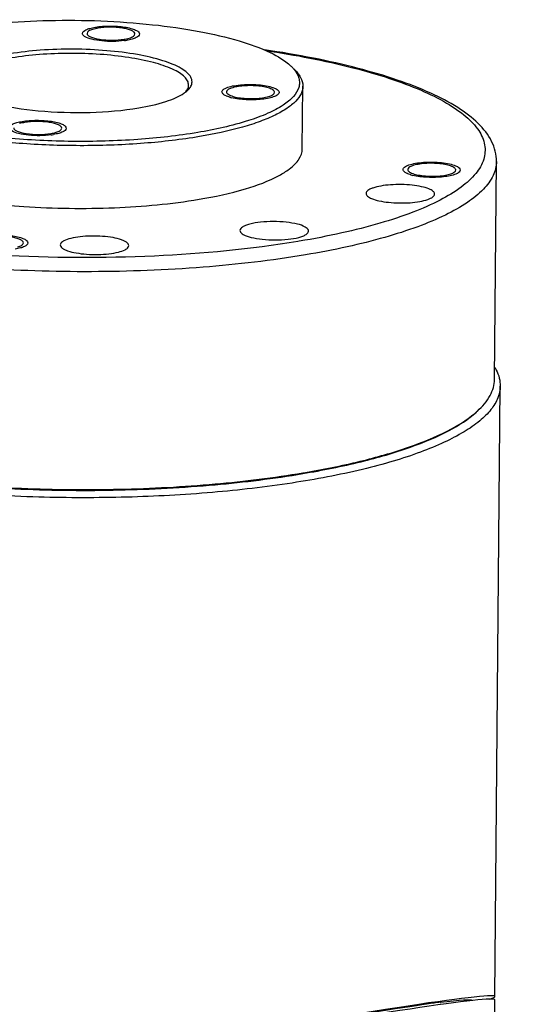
# Model space of a CAD drawing. Header units: millimetres. Extents: x 12 to 2508, y 25 to 1770.
# Tile 52 of 52: x 2355 to 2399, y 1562 to 1648. Entities that reach past the tile are written whole.
import ezdxf

# ---------------------------------------------------------------- set-up
doc = ezdxf.new("R2010")
doc.units = ezdxf.units.MM
for name, color, linetype in [('COVER_S_PBL83', 7, 'Continuous'), ('FLANGE_E_PBL106', 7, 'Continuous'), ('HOLDER_S_PBL87', 7, 'Continuous'), ('MODULE_S_ABL82', 7, 'Continuous'), ('new_view_8_VBL72', 7, 'Continuous')]:
    doc.layers.add(name, color=color, linetype=linetype)

# ---------------------------------------------------------------- blocks, each defined once
blk = doc.blocks.new('COVER_S_PBL83', base_point=(3173.433, 1977.129))
at = {"layer": 'COVER_S_PBL83', "color": 7}
for p, q in [((3219.678, 1972.367), (3219.881, 1995.998)), ((3133.263, 1979.791), (3150.961, 1983.754)), ((3127.015, 1982.642), (3126.986, 1979.258)), ((3127.835, 1982.062), (3133.263, 1979.791)), ((3128.205, 1977.333), (3128.373, 1977.246)), ((3128.373, 1977.247), (3128.628, 1977.132)), ((3129.116, 1976.925), (3151.735, 1967.462))]:
    blk.add_line(p, q, dxfattribs=at)
at = {"layer": 'COVER_S_PBL83', "color": 2}
for p, q in [((3150.834, 1969.025), (3150.961, 1983.754)), ((3127.806, 1978.659), (3127.835, 1982.062)), ((3127.806, 1978.659), (3150.834, 1969.025))]:
    blk.add_line(p, q, dxfattribs=at)
at = {"layer": 'COVER_S_PBL83', "color": 7}
for points in [[(3126.986, 1979.257), (3127.042, 1978.767), (3127.251, 1978.234), (3127.564, 1977.813), (3127.901, 1977.522), (3128.205, 1977.333)], [(3207.526, 1960.285), (3208.312, 1960.555), (3211.724, 1962.036), (3214.623, 1963.846), (3216.921, 1965.931), (3218.538, 1968.192), (3219.445, 1970.509), (3219.678, 1972.365)], [(3151.735, 1967.462), (3154.612, 1966.317), (3158.063, 1965.062), (3161.966, 1963.762), (3166.282, 1962.462), (3170.945, 1961.222), (3175.857, 1960.115), (3180.902, 1959.213), (3185.961, 1958.579), (3190.926, 1958.26), (3195.663, 1958.284)], [(3196.023, 1958.445), (3198.826, 1958.737), (3202.168, 1959.22), (3205.293, 1959.821), (3207.689, 1960.417)]]:
    blk.add_lwpolyline(points, dxfattribs=at)
for centre, radius, start, end in [((3129.269, 1985.49), 3.716, 246.26489, 247.30373), ((3195.568, 1958.986), 0.721, 303.66773, 309.56853)]:
    blk.add_arc(centre, radius, start, end, dxfattribs=at)
at = {"layer": 'COVER_S_PBL83', "color": 2}
blk.add_arc((3191.124, 2033.953), 75.279, 282.70112, 282.86518, dxfattribs=at)
at = {"layer": 'COVER_S_PBL83', "color": 7}
blk.add_ellipse((3182.32, 1989.038), major_axis=(37.561, 6.964), ratio=0.02463, start_param=-0.004785, end_param=2.554154, dxfattribs=at)
at = {"layer": 'COVER_S_PBL83', "color": 2}
for points, knots in [([(3126.986, 1979.257), (3126.985, 1979.142), (3127.302, 1978.878), (3127.593, 1978.748), (3127.806, 1978.659)], [0, 0, 0, 0, 0.333653, 1, 1, 1, 1]), ([(3127.806, 1978.659), (3127.803, 1978.343), (3127.925, 1977.725), (3128.373, 1977.259), (3128.628, 1977.132)], [0, 0, 0, 0, 0.526567, 1, 1, 1, 1]), ([(3150.834, 1969.025), (3152.055, 1968.514), (3154.736, 1967.475), (3160.861, 1965.345), (3169.631, 1962.788), (3180.937, 1960.457), (3190.723, 1959.571), (3198.302, 1959.815), (3203.484, 1960.482), (3208.13, 1961.627), (3212.116, 1963.206), (3215.348, 1965.149), (3217.755, 1967.375), (3219.282, 1969.793), (3219.671, 1971.545), (3219.678, 1972.365)], [0, 0, 0, 0, 0.052663, 0.114461, 0.258172, 0.416022, 0.573505, 0.647973, 0.717583, 0.781177, 0.837982, 0.887687, 0.930512, 0.967344, 1, 1, 1, 1]), ([(3151.734, 1967.462), (3151.46, 1967.577), (3150.965, 1968.044), (3150.832, 1968.693), (3150.834, 1969.025)], [0, 0, 0, 0, 0.472654, 1, 1, 1, 1]), ([(3196.178, 1958.591), (3198.263, 1958.86), (3202.107, 1959.438), (3205.935, 1960.124), (3207.675, 1960.516)], [0, 0, 0, 0, 0.541081, 1, 1, 1, 1])]:
    blk.add_open_spline(points, degree=3, knots=knots, dxfattribs=at)
at = {"layer": 'COVER_S_PBL83', "color": 7}
for points, knots in [([(3128.628, 1977.132), (3128.664, 1977.117), (3128.827, 1977.048), (3128.989, 1976.978), (3129.116, 1976.925)], [0, 0, 0, 0, 0.222275, 1, 1, 1, 1]), ([(3207.885, 1960.564), (3207.868, 1960.541), (3207.801, 1960.457), (3207.72, 1960.385), (3207.652, 1960.344)], [0, 0, 0, 0, 0.266294, 1, 1, 1, 1]), ([(3207.885, 1960.564), (3207.872, 1960.546), (3207.819, 1960.482), (3207.746, 1960.434), (3207.689, 1960.417)], [0, 0, 0, 0, 0.274375, 1, 1, 1, 1])]:
    blk.add_open_spline(points, degree=3, knots=knots, dxfattribs=at)
for points in [[(3207.526, 1960.285), (3207.419, 1960.25), (3207.297, 1960.249), (3207.188, 1960.276)], [(3207.652, 1960.344), (3207.613, 1960.32), (3207.57, 1960.3), (3207.526, 1960.285)], [(3195.663, 1958.284), (3195.77, 1958.289), (3195.879, 1958.327), (3195.968, 1958.386)], [(3196.028, 1958.43), (3196.084, 1958.477), (3196.134, 1958.532), (3196.178, 1958.591)]]:
    blk.add_open_spline(points, degree=3, dxfattribs=at)
blk = doc.blocks.new('HOLDER_S_PBL87', base_point=(3171.555, 2019.515))
at = {"layer": 'HOLDER_S_PBL87', "color": 7}
for p, q in [((3145.249, 2039.32), (3145.344, 2050.36)), ((3219.883, 1996.294), (3220.341, 2049.718)), ((3145.249, 2039.32), (3145.249, 2039.324)), ((3126.962, 1982.833), (3127.187, 2009.071)), ((3127.187, 2009.072), (3127.187, 2009.072)), ((3215.078, 1995.752), (3215.117, 1995.774)), ((3215.078, 1995.752), (3215.079, 1995.774)), ((3150.963, 1984.058), (3132.77, 1979.998)), ((3134.442, 1980.28), (3152.636, 1984.34)), ((3132.77, 1979.998), (3127.78, 1982.085)), ((3132.77, 1979.998), (3134.442, 1980.28)), ((3134.442, 1980.28), (3134.791, 1980.134))]:
    blk.add_line(p, q, dxfattribs=at)
at = {"layer": 'HOLDER_S_PBL87', "color": 2}
for p, q in [((3127.78, 1982.085), (3128.09, 2018.201)), ((3128.09, 2018.201), (3151.173, 2008.543)), ((3151.173, 2008.543), (3150.963, 1984.058)), ((3152.634, 1984.12), (3152.636, 1984.34))]:
    blk.add_line(p, q, dxfattribs=at)
at = {"layer": 'HOLDER_S_PBL87', "color": 7}
for centre, radius, start, end in [((3127.326, 1982.83), 0.364, 179.54322, 184.90505), ((3127.452, 1982.872), 0.498, 205.89474, 207.45267)]:
    blk.add_arc(centre, radius, start, end, dxfattribs=at)
for centre, major_axis, start_param, end_param in [((3182.322, 1989.342), (37.561, 6.956), 6.121587, 8.837407), ((3211.115, 1995.034), (4.006, 0.742), -0.004711, 1.071088), ((3182.322, 1989.342), (35.557, 6.585), 0.006721, 0.395117), ((3182.322, 1989.342), (35.557, 6.585), 6.807722, 8.837407)]:
    blk.add_ellipse(centre, major_axis=major_axis, ratio=0.024305, start_param=start_param, end_param=end_param, dxfattribs=at)
for points, knots in [([(3145.912, 2059.033), (3142.546, 2057.377), (3136.173, 2052.808), (3128.825, 2043.489), (3124.018, 2032.412), (3122.805, 2024.391), (3122.771, 2020.426)], [0, 0, 0, 0, 0.238943, 0.490634, 0.747411, 1, 1, 1, 1]), ([(3145.459, 2051.127), (3145.478, 2051.19), (3145.562, 2051.448), (3145.68, 2051.695), (3145.783, 2051.873)], [0, 0, 0, 0, 0.241991, 1, 1, 1, 1]), ([(3219.861, 2051.355), (3219.906, 2051.279), (3220.072, 2050.981), (3220.197, 2050.66), (3220.257, 2050.416)], [0, 0, 0, 0, 0.261886, 1, 1, 1, 1]), ([(3151.483, 2044.755), (3150.574, 2045.135), (3148.963, 2045.902), (3146.975, 2047.265), (3145.677, 2048.722), (3145.339, 2049.854), (3145.344, 2050.36)], [0, 0, 0, 0, 0.339309, 0.612432, 0.825798, 1, 1, 1, 1]), ([(3220.341, 2049.717), (3220.338, 2049.366), (3220.178, 2048.616), (3219.527, 2047.572), (3218.502, 2046.577), (3217.114, 2045.628), (3215.374, 2044.726), (3213.297, 2043.879), (3210.901, 2043.095), (3207.165, 2042.105), (3201.887, 2041.115), (3194.993, 2040.322), (3187.591, 2039.921), (3182.521, 2039.927), (3179.956, 2040.001)], [0, 0, 0, 0, 0.024345, 0.051671, 0.084047, 0.122576, 0.167711, 0.219508, 0.27777, 0.342128, 0.487006, 0.649114, 0.822345, 1, 1, 1, 1]), ([(3179.956, 2040.001), (3177.156, 2040.081), (3171.738, 2040.4), (3164.046, 2041.359), (3157.316, 2042.737), (3153.255, 2044.014), (3151.483, 2044.755)], [0, 0, 0, 0, 0.28984, 0.561159, 0.801328, 1, 1, 1, 1]), ([(3122.771, 2020.426), (3122.744, 2017.255), (3123.394, 2011.054), (3125.616, 2005.203), (3127.085, 2002.59)], [0, 0, 0, 0, 0.514016, 1, 1, 1, 1]), ([(3127.01, 1982.642), (3127.071, 1982.525), (3127.319, 1982.299), (3127.606, 1982.158), (3127.78, 1982.085)], [0, 0, 0, 0, 0.412217, 1, 1, 1, 1])]:
    blk.add_open_spline(points, degree=3, knots=knots, dxfattribs=at)
at = {"layer": 'HOLDER_S_PBL87', "color": 2}
for points, knots in [([(3145.862, 2054.068), (3144.961, 2052.776), (3143.99, 2050.875), (3143.315, 2048.881), (3143.161, 2048.374)], [0, 0, 0, 0, 0.74823, 1, 1, 1, 1]), ([(3143.161, 2048.374), (3142.243, 2045.339), (3141.579, 2038.704), (3142.994, 2028.65), (3146.239, 2018.439), (3149.378, 2011.822), (3151.173, 2008.543)], [0, 0, 0, 0, 0.229025, 0.47253, 0.729959, 1, 1, 1, 1]), ([(3151.173, 2008.543), (3149.312, 2013.558), (3146.381, 2023.673), (3145.205, 2034.18), (3145.249, 2039.32)], [0, 0, 0, 0, 0.509965, 1, 1, 1, 1]), ([(3128.09, 2018.201), (3127.846, 2017.434), (3126.997, 2014.461), (3126.558, 2011.348), (3126.617, 2009.06)], [0, 0, 0, 0, 0.260213, 1, 1, 1, 1]), ([(3128.09, 2018.201), (3127.953, 2017.436), (3127.468, 2014.415), (3127.206, 2011.354), (3127.187, 2009.072)], [0, 0, 0, 0, 0.254024, 1, 1, 1, 1]), ([(3127.136, 2005.112), (3127.056, 2005.436), (3126.774, 2006.736), (3126.643, 2008.066), (3126.617, 2009.06)], [0, 0, 0, 0, 0.251427, 1, 1, 1, 1]), ([(3126.877, 2008.79), (3126.915, 2008.741), (3127.053, 2008.548), (3127.148, 2008.323), (3127.182, 2008.151)], [0, 0, 0, 0, 0.261487, 1, 1, 1, 1])]:
    blk.add_open_spline(points, degree=3, knots=knots, dxfattribs=at)
at = {"layer": 'HOLDER_S_PBL87', "color": 7}
for points in [[(3145.344, 2050.36), (3145.346, 2050.619), (3145.386, 2050.879), (3145.459, 2051.127)], [(3220.257, 2050.416), (3220.314, 2050.188), (3220.343, 2049.952), (3220.341, 2049.717)], [(3126.963, 1982.798), (3126.967, 1982.749), (3126.982, 1982.699), (3127.004, 1982.654)]]:
    blk.add_open_spline(points, degree=3, dxfattribs=at)
at = {"layer": 'HOLDER_S_PBL87', "color": 2}
blk.add_open_spline([(3126.617, 2009.06), (3126.712, 2008.979), (3126.799, 2008.888), (3126.877, 2008.79)], degree=3, dxfattribs=at)
blk = doc.blocks.new('MODULE_S_ABL82', base_point=(3171.555, 2019.515))
at = {"layer": 'COVER_S_PBL83'}
blk.add_blockref('COVER_S_PBL83', (3173.433, 1977.129), dxfattribs=at)
at = {"layer": 'HOLDER_S_PBL87'}
blk.add_blockref('HOLDER_S_PBL87', (3171.555, 2019.515), dxfattribs=at)
blk = doc.blocks.new('FLANGE_E_PBL106', base_point=(3182.929, 2061.159))
at = {"layer": 'FLANGE_E_PBL106', "color": 7}
for p, q in [((3203.018, 2070.478), (3203.065, 2075.967)), ((3219.846, 2050.3), (3220.009, 2069.369)), ((3197.565, 2063.333), (3197.569, 2063.286)), ((3203.564, 2063.283), (3203.56, 2063.33)), ((3203.07, 2042.12), (3203.134, 2042.129)), ((3203.072, 2042.119), (3203.134, 2042.129))]:
    blk.add_line(p, q, dxfattribs=at)
at = {"layer": 'FLANGE_E_PBL106', "color": 2}
blk.add_line((3202.758, 2062.391), (3202.632, 2062.37), dxfattribs=at)
at = {"layer": 'FLANGE_E_PBL106', "color": 7}
for centre, radius, start, end in [((3185.823, 2076.864), 4.228, 99.51316, 102.29766), ((3186.728, 2084.239), 4.228, 279.51316, 282.29766), ((3186.636, 2085.991), 6.098, 277.67627, 279.53893), ((3196.809, 2075.664), 0.496, 228.07461, 231.29174), ((3200.167, 2075.22), 0.496, 48.07461, 51.29174), ((3197.735, 2078.637), 3.795, 253.71385, 256.10045), ((3179.409, 2068.616), 4.228, 99.51316, 102.29766), ((3180.314, 2075.991), 4.228, 279.51316, 282.29766), ((3180.222, 2077.743), 6.098, 277.67627, 279.53893), ((3212.669, 2068.869), 0.496, 228.07461, 231.29174), ((3213.595, 2071.842), 3.795, 253.71385, 256.10045), ((3216.026, 2068.424), 0.496, 48.07461, 51.29174), ((3212.962, 2053.46), 8.011, 309.9908, 312.25146)]:
    blk.add_arc(centre, radius, start, end, dxfattribs=at)
for points, knots in [([(3172.267, 2080.946), (3175.1, 2081.424), (3181, 2081.885), (3188.287, 2081.618), (3193.836, 2080.837), (3197.299, 2080.046), (3200.006, 2079.086), (3201.481, 2078.231), (3201.996, 2077.747)], [0, 0, 0, 0, 0.283157, 0.581077, 0.716968, 0.835087, 0.930303, 1, 1, 1, 1]), ([(3183.775, 2080.573), (3183.777, 2080.719), (3184.072, 2080.907), (3184.458, 2081.036), (3184.747, 2081.098), (3184.905, 2081.125)], [0, 0, 0, 0, 0.33642, 0.629981, 1, 1, 1, 1]), ([(3184.905, 2081.125), (3185.322, 2081.195), (3185.97, 2081.238), (3186.827, 2081.211), (3187.441, 2081.146), (3187.974, 2081.043), (3188.389, 2080.904), (3188.671, 2080.757), (3188.776, 2080.597), (3188.775, 2080.53)], [0, 0, 0, 0, 0.311551, 0.475557, 0.630444, 0.76612, 0.87442, 0.950858, 1, 1, 1, 1]), ([(3188.375, 2080.533), (3188.376, 2080.59), (3188.288, 2080.724), (3188.051, 2080.848), (3187.702, 2080.964), (3187.071, 2081.086), (3186.196, 2081.14), (3185.475, 2081.092), (3185.124, 2081.033)], [0, 0, 0, 0, 0.049155, 0.125612, 0.23393, 0.369627, 0.688353, 1, 1, 1, 1]), ([(3184, 2080.291), (3183.966, 2080.311), (3183.866, 2080.377), (3183.775, 2080.49), (3183.775, 2080.573)], [0, 0, 0, 0, 0.323971, 1, 1, 1, 1]), ([(3187.45, 2079.948), (3186.797, 2079.86), (3185.829, 2079.851), (3184.677, 2080.027), (3184.183, 2080.181), (3184, 2080.291)], [0, 0, 0, 0, 0.564806, 0.817612, 1, 1, 1, 1]), ([(3184.675, 2080.93), (3184.546, 2080.89), (3184.349, 2080.827), (3184.176, 2080.647), (3184.175, 2080.569)], [0, 0, 0, 0, 0.635692, 1, 1, 1, 1]), ([(3184.175, 2080.569), (3184.175, 2080.513), (3184.263, 2080.379), (3184.5, 2080.255), (3184.848, 2080.138), (3185.48, 2080.017), (3186.355, 2079.963), (3187.076, 2080.011), (3187.427, 2080.07)], [0, 0, 0, 0, 0.049155, 0.125612, 0.23393, 0.369627, 0.688353, 1, 1, 1, 1]), ([(3188.775, 2080.53), (3188.774, 2080.384), (3188.479, 2080.196), (3188.092, 2080.067), (3187.804, 2080.005), (3187.646, 2079.978)], [0, 0, 0, 0, 0.33642, 0.629981, 1, 1, 1, 1]), ([(3187.876, 2080.173), (3188.005, 2080.213), (3188.202, 2080.276), (3188.375, 2080.456), (3188.375, 2080.533)], [0, 0, 0, 0, 0.635692, 1, 1, 1, 1]), ([(3193.265, 2075.956), (3193.329, 2076.076), (3193.409, 2076.353), (3193.273, 2076.793), (3192.922, 2077.187), (3192.388, 2077.555), (3191.671, 2077.9), (3190.402, 2078.352), (3188.462, 2078.787), (3185.841, 2079.112), (3182.997, 2079.236), (3180.159, 2079.147), (3178.303, 2078.939), (3177.421, 2078.79)], [0, 0, 0, 0, 0.023712, 0.047596, 0.076804, 0.114049, 0.160189, 0.215123, 0.348454, 0.505593, 0.675064, 0.844102, 1, 1, 1, 1]), ([(3193.066, 2076.053), (3193.067, 2076.177), (3192.993, 2076.452), (3192.698, 2076.814), (3192.243, 2077.155), (3191.349, 2077.621), (3189.859, 2078.099), (3187.73, 2078.517), (3185.271, 2078.778), (3182.656, 2078.862), (3180.07, 2078.762), (3178.385, 2078.568), (3177.583, 2078.432)], [0, 0, 0, 0, 0.022798, 0.050081, 0.084395, 0.126675, 0.234809, 0.370276, 0.524927, 0.688678, 0.850612, 1, 1, 1, 1]), ([(3220.009, 2069.369), (3220.015, 2069.971), (3219.685, 2071.238), (3218.408, 2072.833), (3216.549, 2074.216), (3214.145, 2075.462), (3211.209, 2076.589), (3207.773, 2077.596), (3203.889, 2078.469), (3201.145, 2078.935), (3199.71, 2079.146)], [0, 0, 0, 0, 0.07587, 0.158017, 0.253261, 0.366225, 0.498348, 0.649203, 0.8172, 1, 1, 1, 1]), ([(3193.87, 2071.908), (3192.133, 2071.616), (3188.478, 2071.211), (3182.898, 2071.055), (3177.33, 2071.325), (3172.25, 2071.999), (3168.536, 2072.887), (3166.162, 2073.805), (3164.864, 2074.498), (3163.939, 2075.236), (3163.389, 2076.045), (3163.329, 2076.936), (3163.608, 2077.437), (3163.784, 2077.662)], [0, 0, 0, 0, 0.158601, 0.33057, 0.502234, 0.659946, 0.791615, 0.844839, 0.888774, 0.923578, 0.95074, 0.974202, 1, 1, 1, 1]), ([(3201.996, 2077.747), (3202.022, 2077.722), (3202.121, 2077.626), (3202.215, 2077.525), (3202.28, 2077.447)], [0, 0, 0, 0, 0.259502, 1, 1, 1, 1]), ([(3202.28, 2077.447), (3202.475, 2077.214), (3202.713, 2076.822), (3202.787, 2076.246), (3202.693, 2075.67), (3202.22, 2074.946), (3201.267, 2074.204), (3199.924, 2073.511), (3197.453, 2072.61), (3195.365, 2072.16), (3193.87, 2071.908)], [0, 0, 0, 0, 0.077804, 0.112441, 0.147152, 0.22548, 0.326392, 0.454804, 0.61126, 1, 1, 1, 1]), ([(3202.282, 2077.478), (3202.513, 2077.26), (3202.9, 2076.813), (3203.067, 2076.229), (3203.065, 2075.967)], [0, 0, 0, 0, 0.548399, 1, 1, 1, 1]), ([(3194.032, 2071.551), (3192.429, 2071.28), (3189.057, 2070.891), (3183.886, 2070.692), (3178.656, 2070.86), (3173.739, 2071.383), (3170.013, 2072.109), (3167.469, 2072.868), (3165.94, 2073.465), (3164.713, 2074.106), (3163.802, 2074.788), (3163.213, 2075.512), (3163.065, 2076.062), (3163.067, 2076.31)], [0, 0, 0, 0, 0.149369, 0.311293, 0.475028, 0.629664, 0.765118, 0.82303, 0.873337, 0.915614, 0.949924, 0.977204, 1, 1, 1, 1]), ([(3192.923, 2075.607), (3192.946, 2075.643), (3193.023, 2075.78), (3193.065, 2075.938), (3193.066, 2076.053)], [0, 0, 0, 0, 0.268432, 1, 1, 1, 1]), ([(3192.951, 2075.568), (3192.985, 2075.599), (3193.105, 2075.715), (3193.209, 2075.849), (3193.265, 2075.956)], [0, 0, 0, 0, 0.273749, 1, 1, 1, 1]), ([(3203.065, 2075.967), (3203.063, 2075.74), (3202.934, 2075.246), (3202.429, 2074.585), (3201.648, 2073.964), (3200.596, 2073.381), (3199.284, 2072.837), (3197.09, 2072.139), (3195.297, 2071.764), (3194.032, 2071.551)], [0, 0, 0, 0, 0.064446, 0.139822, 0.232802, 0.346227, 0.480709, 0.63557, 1, 1, 1, 1]), ([(3195.988, 2075.463), (3195.989, 2075.546), (3196.096, 2075.674), (3196.284, 2075.782), (3196.597, 2075.91), (3197.1, 2076.024), (3197.797, 2076.105), (3198.563, 2076.125), (3199.322, 2076.081), (3199.997, 2075.979), (3200.406, 2075.866), (3200.579, 2075.794)], [0, 0, 0, 0, 0.051252, 0.089551, 0.137519, 0.26017, 0.410336, 0.574483, 0.737239, 0.88339, 1, 1, 1, 1]), ([(3200.244, 2075.738), (3200.099, 2075.798), (3199.756, 2075.893), (3199.188, 2075.979), (3198.551, 2076.016), (3197.908, 2075.998), (3197.322, 2075.934), (3196.849, 2075.817), (3196.527, 2075.691), (3196.389, 2075.529), (3196.388, 2075.46)], [0, 0, 0, 0, 0.116642, 0.262835, 0.425628, 0.589811, 0.740015, 0.862704, 0.948728, 1, 1, 1, 1]), ([(3173.451, 2075.512), (3173.776, 2075.282), (3174.608, 2074.877), (3176.75, 2074.21), (3180.09, 2073.715), (3184.361, 2073.584), (3187.306, 2073.827), (3188.716, 2074.065)], [0, 0, 0, 0, 0.076643, 0.176669, 0.432238, 0.724275, 1, 1, 1, 1]), ([(3188.716, 2074.065), (3189.509, 2074.198), (3190.617, 2074.437), (3191.921, 2074.92), (3192.442, 2075.193), (3192.66, 2075.341)], [0, 0, 0, 0, 0.579108, 0.81087, 1, 1, 1, 1]), ([(3192.66, 2075.341), (3192.687, 2075.359), (3192.787, 2075.43), (3192.884, 2075.507), (3192.951, 2075.568)], [0, 0, 0, 0, 0.263907, 1, 1, 1, 1]), ([(3196.213, 2075.181), (3196.179, 2075.202), (3196.079, 2075.267), (3195.987, 2075.38), (3195.988, 2075.463)], [0, 0, 0, 0, 0.324227, 1, 1, 1, 1]), ([(3196.397, 2075.09), (3196.38, 2075.097), (3196.317, 2075.124), (3196.256, 2075.155), (3196.213, 2075.181)], [0, 0, 0, 0, 0.269096, 1, 1, 1, 1]), ([(3196.388, 2075.46), (3196.388, 2075.446), (3196.397, 2075.382), (3196.441, 2075.328), (3196.478, 2075.295)], [0, 0, 0, 0, 0.219646, 1, 1, 1, 1]), ([(3196.671, 2074.994), (3196.646, 2075.002), (3196.554, 2075.03), (3196.463, 2075.062), (3196.397, 2075.09)], [0, 0, 0, 0, 0.26751, 1, 1, 1, 1]), ([(3196.499, 2075.277), (3196.514, 2075.265), (3196.586, 2075.212), (3196.667, 2075.173), (3196.732, 2075.146)], [0, 0, 0, 0, 0.216322, 1, 1, 1, 1]), ([(3196.732, 2075.146), (3196.877, 2075.085), (3197.22, 2074.991), (3197.788, 2074.905), (3198.425, 2074.868), (3199.068, 2074.885), (3199.654, 2074.95), (3200.127, 2075.067), (3200.45, 2075.193), (3200.587, 2075.355), (3200.588, 2075.424)], [0, 0, 0, 0, 0.116642, 0.262835, 0.425628, 0.589811, 0.740015, 0.862704, 0.948728, 1, 1, 1, 1]), ([(3200.988, 2075.42), (3200.987, 2075.348), (3200.861, 2075.178), (3200.542, 2075.032), (3200.075, 2074.897), (3199.483, 2074.808), (3198.811, 2074.763), (3197.912, 2074.774), (3197.241, 2074.849), (3196.823, 2074.953)], [0, 0, 0, 0, 0.049554, 0.128863, 0.24168, 0.382051, 0.540104, 0.704007, 1, 1, 1, 1]), ([(3200.477, 2075.607), (3200.462, 2075.619), (3200.39, 2075.671), (3200.309, 2075.711), (3200.244, 2075.738)], [0, 0, 0, 0, 0.216322, 1, 1, 1, 1]), ([(3200.588, 2075.424), (3200.588, 2075.438), (3200.579, 2075.502), (3200.536, 2075.556), (3200.499, 2075.589)], [0, 0, 0, 0, 0.219646, 1, 1, 1, 1]), ([(3200.579, 2075.794), (3200.688, 2075.749), (3200.861, 2075.67), (3200.989, 2075.494), (3200.988, 2075.42)], [0, 0, 0, 0, 0.617014, 1, 1, 1, 1]), ([(3177.362, 2072.325), (3177.363, 2072.471), (3177.658, 2072.659), (3178.045, 2072.788), (3178.333, 2072.85), (3178.491, 2072.877)], [0, 0, 0, 0, 0.33642, 0.629981, 1, 1, 1, 1]), ([(3178.491, 2072.877), (3178.908, 2072.947), (3179.557, 2072.99), (3180.413, 2072.963), (3181.028, 2072.898), (3181.561, 2072.795), (3181.975, 2072.656), (3182.258, 2072.509), (3182.362, 2072.349), (3182.362, 2072.282)], [0, 0, 0, 0, 0.311551, 0.475557, 0.630444, 0.76612, 0.87442, 0.950858, 1, 1, 1, 1]), ([(3181.962, 2072.285), (3181.962, 2072.342), (3181.874, 2072.476), (3181.637, 2072.6), (3181.289, 2072.716), (3180.657, 2072.838), (3179.782, 2072.892), (3179.061, 2072.844), (3178.71, 2072.785)], [0, 0, 0, 0, 0.049155, 0.125612, 0.23393, 0.369627, 0.688353, 1, 1, 1, 1]), ([(3181.036, 2071.7), (3180.383, 2071.612), (3179.415, 2071.603), (3178.263, 2071.779), (3177.769, 2071.933), (3177.586, 2072.043)], [0, 0, 0, 0, 0.564806, 0.817612, 1, 1, 1, 1]), ([(3177.762, 2072.321), (3177.761, 2072.265), (3177.849, 2072.131), (3178.086, 2072.007), (3178.435, 2071.89), (3179.066, 2071.769), (3179.941, 2071.715), (3180.662, 2071.763), (3181.013, 2071.822)], [0, 0, 0, 0, 0.049155, 0.125612, 0.23393, 0.369627, 0.688353, 1, 1, 1, 1]), ([(3182.362, 2072.282), (3182.36, 2072.136), (3182.065, 2071.948), (3181.679, 2071.819), (3181.39, 2071.757), (3181.232, 2071.73)], [0, 0, 0, 0, 0.33642, 0.629981, 1, 1, 1, 1]), ([(3181.462, 2071.925), (3181.591, 2071.965), (3181.788, 2072.028), (3181.961, 2072.208), (3181.962, 2072.285)], [0, 0, 0, 0, 0.635692, 1, 1, 1, 1]), ([(3163.02, 2070.82), (3163.017, 2070.504), (3163.197, 2069.994), (3163.656, 2069.432), (3164.369, 2068.804), (3165.62, 2068.085), (3167.501, 2067.338), (3169.814, 2066.679), (3172.496, 2066.126), (3175.476, 2065.697), (3177.557, 2065.507), (3178.633, 2065.433)], [0, 0, 0, 0, 0.05498, 0.087912, 0.125976, 0.219445, 0.336929, 0.477029, 0.636882, 0.812687, 1, 1, 1, 1]), ([(3201.002, 2068.151), (3201.303, 2068.315), (3201.784, 2068.611), (3202.359, 2069.101), (3202.827, 2069.655), (3203.016, 2070.162), (3203.018, 2070.478)], [0, 0, 0, 0, 0.321523, 0.526516, 0.703882, 1, 1, 1, 1]), ([(3211.848, 2068.668), (3211.848, 2068.75), (3211.956, 2068.879), (3212.144, 2068.987), (3212.456, 2069.115), (3212.959, 2069.229), (3213.657, 2069.31), (3214.423, 2069.329), (3215.181, 2069.286), (3215.857, 2069.184), (3216.266, 2069.071), (3216.438, 2068.999)], [0, 0, 0, 0, 0.051252, 0.089551, 0.137519, 0.26017, 0.410336, 0.574483, 0.737239, 0.88339, 1, 1, 1, 1]), ([(3216.104, 2068.943), (3215.959, 2069.003), (3215.615, 2069.098), (3215.048, 2069.183), (3214.411, 2069.22), (3213.767, 2069.203), (3213.182, 2069.138), (3212.709, 2069.022), (3212.386, 2068.896), (3212.248, 2068.734), (3212.248, 2068.665)], [0, 0, 0, 0, 0.116642, 0.262835, 0.425628, 0.589811, 0.740015, 0.862704, 0.948728, 1, 1, 1, 1]), ([(3216.438, 2068.999), (3216.547, 2068.953), (3216.721, 2068.875), (3216.848, 2068.699), (3216.847, 2068.625)], [0, 0, 0, 0, 0.617014, 1, 1, 1, 1]), ([(3193.985, 2066.061), (3195.349, 2066.291), (3197.744, 2066.804), (3200.067, 2067.641), (3201.002, 2068.151)], [0, 0, 0, 0, 0.565027, 1, 1, 1, 1]), ([(3212.072, 2068.386), (3212.038, 2068.406), (3211.938, 2068.472), (3211.847, 2068.585), (3211.848, 2068.668)], [0, 0, 0, 0, 0.324227, 1, 1, 1, 1]), ([(3212.257, 2068.294), (3212.24, 2068.301), (3212.177, 2068.329), (3212.115, 2068.36), (3212.072, 2068.386)], [0, 0, 0, 0, 0.269096, 1, 1, 1, 1]), ([(3212.248, 2068.665), (3212.248, 2068.651), (3212.256, 2068.586), (3212.3, 2068.533), (3212.337, 2068.499)], [0, 0, 0, 0, 0.219646, 1, 1, 1, 1]), ([(3212.53, 2068.199), (3212.506, 2068.206), (3212.413, 2068.235), (3212.322, 2068.267), (3212.257, 2068.294)], [0, 0, 0, 0, 0.26751, 1, 1, 1, 1]), ([(3212.358, 2068.481), (3212.373, 2068.469), (3212.446, 2068.417), (3212.527, 2068.378), (3212.591, 2068.351)], [0, 0, 0, 0, 0.216322, 1, 1, 1, 1]), ([(3212.591, 2068.351), (3212.736, 2068.29), (3213.08, 2068.195), (3213.647, 2068.11), (3214.285, 2068.073), (3214.928, 2068.09), (3215.513, 2068.155), (3215.986, 2068.271), (3216.309, 2068.397), (3216.447, 2068.56), (3216.447, 2068.629)], [0, 0, 0, 0, 0.116642, 0.262835, 0.425628, 0.589811, 0.740015, 0.862704, 0.948728, 1, 1, 1, 1]), ([(3216.847, 2068.625), (3216.847, 2068.553), (3216.721, 2068.382), (3216.402, 2068.236), (3215.935, 2068.102), (3215.342, 2068.012), (3214.67, 2067.968), (3213.771, 2067.979), (3213.101, 2068.054), (3212.683, 2068.158)], [0, 0, 0, 0, 0.049554, 0.128863, 0.24168, 0.382051, 0.540104, 0.704007, 1, 1, 1, 1]), ([(3216.337, 2068.812), (3216.322, 2068.824), (3216.249, 2068.876), (3216.168, 2068.916), (3216.104, 2068.943)], [0, 0, 0, 0, 0.216322, 1, 1, 1, 1]), ([(3216.447, 2068.629), (3216.448, 2068.643), (3216.439, 2068.707), (3216.395, 2068.76), (3216.358, 2068.794)], [0, 0, 0, 0, 0.219646, 1, 1, 1, 1]), ([(3214.102, 2066.969), (3213.895, 2067.056), (3213.405, 2067.191), (3212.594, 2067.313), (3211.684, 2067.365), (3210.765, 2067.342), (3209.928, 2067.245), (3209.324, 2067.108), (3208.949, 2066.954), (3208.724, 2066.825), (3208.595, 2066.671), (3208.594, 2066.572)], [0, 0, 0, 0, 0.116609, 0.262758, 0.425499, 0.589638, 0.739803, 0.862464, 0.91043, 0.94874, 1, 1, 1, 1]), ([(3208.594, 2066.572), (3208.593, 2066.484), (3208.746, 2066.272), (3208.954, 2066.178), (3209.085, 2066.124)], [0, 0, 0, 0, 0.382956, 1, 1, 1, 1]), ([(3209.085, 2066.124), (3209.292, 2066.037), (3209.783, 2065.902), (3210.593, 2065.779), (3211.504, 2065.727), (3212.423, 2065.75), (3213.259, 2065.847), (3213.863, 2065.985), (3214.238, 2066.138), (3214.464, 2066.267), (3214.593, 2066.422), (3214.594, 2066.52)], [0, 0, 0, 0, 0.116609, 0.262758, 0.425499, 0.589638, 0.739803, 0.862464, 0.91043, 0.94874, 1, 1, 1, 1]), ([(3214.594, 2066.52), (3214.594, 2066.608), (3214.442, 2066.82), (3214.233, 2066.914), (3214.102, 2066.969)], [0, 0, 0, 0, 0.382956, 1, 1, 1, 1]), ([(3178.633, 2065.433), (3181.28, 2065.252), (3186.419, 2065.186), (3191.543, 2065.65), (3193.985, 2066.061)], [0, 0, 0, 0, 0.517228, 1, 1, 1, 1]), ([(3203.56, 2063.33), (3203.531, 2063.465), (3203.18, 2063.722), (3202.519, 2063.924), (3201.568, 2064.082), (3200.487, 2064.134), (3199.412, 2064.081), (3198.601, 2063.954), (3198.074, 2063.785), (3197.765, 2063.644), (3197.565, 2063.458), (3197.565, 2063.333)], [0, 0, 0, 0, 0.064655, 0.178165, 0.333257, 0.510377, 0.685599, 0.835344, 0.894655, 0.941552, 1, 1, 1, 1]), ([(3197.569, 2063.286), (3197.598, 2063.151), (3197.949, 2062.894), (3198.61, 2062.693), (3199.561, 2062.534), (3200.642, 2062.482), (3201.717, 2062.535), (3202.528, 2062.663), (3203.055, 2062.831), (3203.364, 2062.972), (3203.564, 2063.158), (3203.564, 2063.283)], [0, 0, 0, 0, 0.064655, 0.178167, 0.333261, 0.510383, 0.685599, 0.83534, 0.894652, 0.941553, 1, 1, 1, 1]), ([(3175.133, 2062.844), (3175.55, 2062.914), (3176.198, 2062.957), (3177.055, 2062.93), (3177.669, 2062.864), (3178.202, 2062.762), (3178.617, 2062.623), (3178.899, 2062.475), (3179.004, 2062.315), (3179.003, 2062.249)], [0, 0, 0, 0, 0.311551, 0.475557, 0.630444, 0.76612, 0.87442, 0.950858, 1, 1, 1, 1]), ([(3178.603, 2062.252), (3178.604, 2062.308), (3178.516, 2062.443), (3178.279, 2062.566), (3177.931, 2062.683), (3177.299, 2062.804), (3176.424, 2062.858), (3175.703, 2062.811), (3175.352, 2062.752)], [0, 0, 0, 0, 0.049155, 0.125612, 0.23393, 0.369627, 0.688353, 1, 1, 1, 1]), ([(3179.003, 2062.249), (3179.002, 2062.103), (3178.707, 2061.914), (3178.32, 2061.786), (3178.032, 2061.723), (3177.874, 2061.697)], [0, 0, 0, 0, 0.33642, 0.629981, 1, 1, 1, 1]), ([(3178.104, 2061.891), (3178.233, 2061.931), (3178.43, 2061.995), (3178.603, 2062.175), (3178.603, 2062.252)], [0, 0, 0, 0, 0.635692, 1, 1, 1, 1]), ([(3182.155, 2062.422), (3182.107, 2062.397), (3181.97, 2062.317), (3181.835, 2062.173), (3181.834, 2062.063)], [0, 0, 0, 0, 0.329873, 1, 1, 1, 1]), ([(3187.834, 2062.011), (3187.835, 2062.116), (3187.694, 2062.28), (3187.453, 2062.416), (3187.048, 2062.581), (3186.4, 2062.729), (3185.509, 2062.833), (3184.545, 2062.857), (3183.612, 2062.8), (3182.812, 2062.667), (3182.341, 2062.52), (3182.155, 2062.422)], [0, 0, 0, 0, 0.052439, 0.092317, 0.142419, 0.270312, 0.42554, 0.592643, 0.754474, 0.894617, 1, 1, 1, 1]), ([(3181.834, 2062.063), (3181.833, 2061.959), (3181.974, 2061.794), (3182.215, 2061.658), (3182.62, 2061.493), (3183.268, 2061.346), (3184.159, 2061.241), (3185.123, 2061.217), (3186.056, 2061.275), (3186.856, 2061.407), (3187.327, 2061.555), (3187.513, 2061.653)], [0, 0, 0, 0, 0.05244, 0.09232, 0.142424, 0.270318, 0.42555, 0.592654, 0.754484, 0.89462, 1, 1, 1, 1]), ([(3187.513, 2061.653), (3187.561, 2061.678), (3187.698, 2061.758), (3187.833, 2061.902), (3187.834, 2062.011)], [0, 0, 0, 0, 0.329874, 1, 1, 1, 1]), ([(3218.349, 2047.531), (3218.784, 2047.926), (3219.514, 2048.741), (3219.842, 2049.816), (3219.846, 2050.3)], [0, 0, 0, 0, 0.548399, 1, 1, 1, 1]), ([(3147.387, 2048.057), (3147.838, 2047.646), (3148.929, 2046.854), (3151.722, 2045.367), (3156.271, 2043.782), (3162.757, 2042.313), (3170.307, 2041.257), (3178.521, 2040.675), (3186.966, 2040.602), (3195.19, 2041.041), (3200.527, 2041.692), (3203.072, 2042.119)], [0, 0, 0, 0, 0.032108, 0.070529, 0.166158, 0.28439, 0.420126, 0.566883, 0.717409, 0.864198, 1, 1, 1, 1]), ([(3147.394, 2048.05), (3147.834, 2047.636), (3148.906, 2046.838), (3150.821, 2045.799), (3153.164, 2044.82), (3157.019, 2043.551), (3162.677, 2042.263), (3170.231, 2041.196), (3178.463, 2040.608), (3186.93, 2040.531), (3195.177, 2040.971), (3200.528, 2041.626), (3203.079, 2042.056)], [0, 0, 0, 0, 0.03175, 0.069846, 0.114368, 0.165081, 0.283129, 0.418937, 0.565953, 0.716831, 0.863963, 1, 1, 1, 1]), ([(3203.079, 2042.056), (3204.789, 2042.344), (3207.962, 2042.978), (3212.262, 2044.211), (3215.674, 2045.619), (3217.546, 2046.801), (3218.252, 2047.443)], [0, 0, 0, 0, 0.319993, 0.596514, 0.823825, 1, 1, 1, 1]), ([(3203.134, 2042.129), (3204.799, 2042.41), (3207.896, 2043.026), (3212.112, 2044.216), (3215.496, 2045.576), (3217.378, 2046.708), (3218.111, 2047.323)], [0, 0, 0, 0, 0.316714, 0.592037, 0.820521, 1, 1, 1, 1])]:
    blk.add_open_spline(points, degree=3, knots=knots, dxfattribs=at)
for points in [[(3184.922, 2080.994), (3184.839, 2080.976), (3184.756, 2080.955), (3184.675, 2080.93)], [(3187.628, 2080.109), (3187.712, 2080.127), (3187.794, 2080.148), (3187.876, 2080.173)], [(3192.806, 2075.452), (3192.849, 2075.501), (3192.888, 2075.553), (3192.923, 2075.607)], [(3178.509, 2072.746), (3178.425, 2072.728), (3178.343, 2072.707), (3178.261, 2072.682)], [(3181.215, 2071.861), (3181.298, 2071.879), (3181.381, 2071.9), (3181.462, 2071.925)]]:
    blk.add_open_spline(points, degree=3, dxfattribs=at)
at = {"layer": 'FLANGE_E_PBL106', "color": 2}
for points, knots in [([(3199.845, 2079.079), (3202.399, 2078.696), (3206.042, 2078.005), (3210.541, 2076.716), (3213.293, 2075.699), (3215.549, 2074.601), (3217.279, 2073.436), (3218.469, 2072.208), (3219.083, 2070.873), (3218.981, 2069.477), (3218.196, 2068.185), (3216.855, 2066.996), (3214.978, 2065.879), (3212.582, 2064.84), (3209.7, 2063.894), (3206.376, 2063.057), (3204.006, 2062.601), (3202.758, 2062.391)], [0, 0, 0, 0, 0.188517, 0.269984, 0.341502, 0.402435, 0.45268, 0.493051, 0.526038, 0.556632, 0.591034, 0.633625, 0.686401, 0.749905, 0.823881, 0.9076, 1, 1, 1, 1]), ([(3203.298, 2061.198), (3200.332, 2060.698), (3194.094, 2059.978), (3184.528, 2059.61), (3174.852, 2059.921), (3167.051, 2060.748), (3161.294, 2061.761), (3157.497, 2062.637), (3154.156, 2063.636), (3151.328, 2064.739), (3149.057, 2065.926), (3147.373, 2067.187), (3146.283, 2068.527), (3146.008, 2069.544), (3146.012, 2070.003)], [0, 0, 0, 0, 0.14936, 0.311277, 0.475005, 0.629633, 0.700345, 0.765129, 0.823039, 0.873343, 0.915618, 0.949926, 0.977205, 1, 1, 1, 1]), ([(3220.009, 2069.369), (3220.006, 2068.949), (3219.767, 2068.035), (3218.832, 2066.812), (3217.387, 2065.664), (3215.44, 2064.584), (3213.014, 2063.579), (3210.139, 2062.663), (3206.854, 2061.85), (3204.522, 2061.405), (3203.298, 2061.198)], [0, 0, 0, 0, 0.064437, 0.139804, 0.232773, 0.346181, 0.480641, 0.635489, 0.809287, 1, 1, 1, 1]), ([(3202.632, 2062.37), (3198.488, 2061.678), (3189.786, 2060.865), (3178.863, 2060.924), (3170.137, 2061.645), (3164.114, 2062.489), (3158.759, 2063.609), (3155.477, 2064.594), (3153.998, 2065.148)], [0, 0, 0, 0, 0.256648, 0.532359, 0.66609, 0.791147, 0.903559, 1, 1, 1, 1])]:
    blk.add_open_spline(points, degree=3, knots=knots, dxfattribs=at)
blk = doc.blocks.new('NEW_VIEW_8_VBL72', base_point=(3094.865, 1579.719))
at = {"layer": 'FLANGE_E_PBL106'}
blk.add_blockref('FLANGE_E_PBL106', (3182.929, 2061.159), dxfattribs=at)
at = {"layer": 'MODULE_S_ABL82'}
blk.add_blockref('MODULE_S_ABL82', (3171.555, 2019.515), dxfattribs=at)

msp = doc.modelspace()

# ---------------------------------------------------------------- block references
at = {"layer": 'new_view_8_VBL72'}
msp.add_blockref('NEW_VIEW_8_VBL72', (2271.471, 1146.225), dxfattribs=at)

doc.saveas('drawing.dxf')
